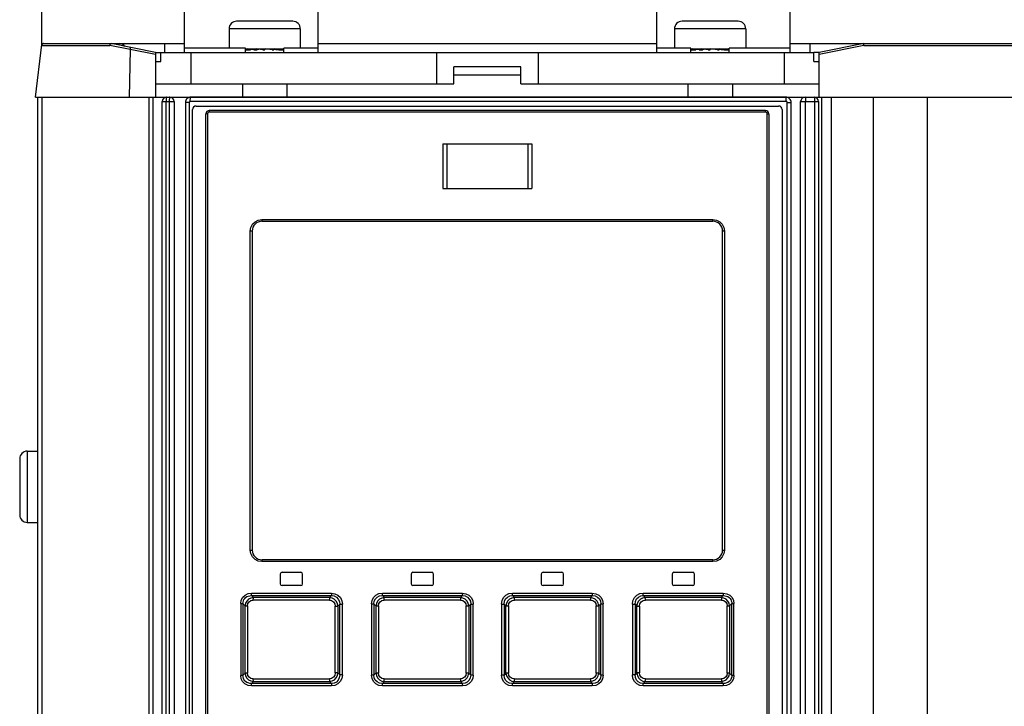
# Model space of a CAD drawing. Header units: millimetres. Extents: x 0 to 594, y 0 to 420.
# Tile 20 of 80: x 66 to 88, y 251 to 266. Entities that reach past the tile are written whole.
import ezdxf

# ---------------------------------------------------------------- set-up
doc = ezdxf.new("R2010")
doc.units = ezdxf.units.MM
doc.header["$LTSCALE"] = 32.67
doc.layers.get('0').update_dxf_attribs({"linetype": 'CONTINUOUS'})

msp = doc.modelspace()

# ---------------------------------------------------------------- linework, layer by layer
at = {"color": 7, "linetype": 'CONTINUOUS'}
for p, q in [((70.073, 265.343), (70.073, 272.426)), ((83.673, 265.343), (83.673, 272.426)), ((66.873, 265.529), (66.873, 271.543)), ((73.073, 265.343), (73.073, 267.984)), ((80.673, 267.984), (80.673, 265.343)), ((72.503, 266.043), (71.243, 266.043)), ((82.503, 266.043), (81.243, 266.043)), ((71.073, 265.873), (71.073, 265.443)), ((72.673, 265.873), (71.073, 265.873)), ((72.673, 265.873), (72.673, 265.443)), ((81.073, 265.873), (81.073, 265.443)), ((82.673, 265.873), (81.073, 265.873)), ((82.673, 265.873), (82.673, 265.443)), ((66.725, 264.343), (66.87, 265.521)), ((66.867, 265.499), (68.4, 265.499)), ((66.896, 265.543), (70.073, 265.543)), ((68.4, 265.499), (68.401, 265.508)), ((68.853, 265.411), (68.4, 265.499)), ((68.401, 265.508), (68.403, 265.517)), ((68.403, 265.517), (68.406, 265.524)), ((68.406, 265.524), (68.409, 265.531)), ((68.409, 265.531), (68.412, 265.536)), ((68.412, 265.536), (68.415, 265.54)), ((68.415, 265.54), (68.419, 265.543)), ((68.419, 265.543), (68.422, 265.543)), ((69.423, 265.343), (68.423, 265.543)), ((69.623, 265.543), (69.623, 265.343)), ((73.073, 265.543), (80.673, 265.543)), ((83.673, 265.543), (112.873, 265.543)), ((84.123, 265.343), (84.123, 265.543)), ((85.323, 265.543), (84.323, 265.343)), ((85.328, 265.499), (84.323, 265.298)), ((85.323, 265.543), (85.323, 265.543)), ((85.323, 265.54), (85.323, 265.543)), ((85.324, 265.536), (85.323, 265.54)), ((85.324, 265.531), (85.324, 265.536)), ((85.325, 265.524), (85.324, 265.531)), ((85.328, 265.499), (85.325, 265.524)), ((85.328, 265.499), (112.878, 265.499)), ((68.853, 265.411), (68.83, 264.343)), ((68.853, 265.411), (68.855, 265.421)), ((69.423, 265.297), (68.853, 265.411)), ((68.855, 265.421), (68.858, 265.43)), ((68.858, 265.43), (68.861, 265.438)), ((68.861, 265.438), (68.864, 265.445)), ((68.864, 265.445), (68.867, 265.45)), ((68.867, 265.45), (68.869, 265.453)), ((68.869, 265.453), (68.871, 265.454)), ((69.423, 265.343), (69.423, 264.343)), ((69.423, 265.343), (84.203, 265.343)), ((69.543, 265.143), (69.543, 265.343)), ((71.443, 265.443), (70.073, 265.443)), ((70.213, 265.343), (70.213, 264.643)), ((71.443, 265.343), (71.443, 265.443)), ((71.443, 265.423), (72.303, 265.423)), ((71.443, 265.403), (71.555, 265.403)), ((71.473, 265.403), (71.473, 265.423)), ((71.628, 265.403), (71.485, 265.423)), ((71.606, 265.407), (71.555, 265.403)), ((71.628, 265.403), (71.708, 265.403)), ((71.666, 265.403), (71.666, 265.423)), ((71.833, 265.403), (71.679, 265.423)), ((71.743, 265.408), (71.708, 265.403)), ((71.743, 265.408), (71.743, 265.415)), ((71.833, 265.403), (71.873, 265.403)), ((71.873, 265.403), (71.873, 265.423)), ((72.04, 265.403), (71.887, 265.423)), ((72.04, 265.403), (72.08, 265.403)), ((72.08, 265.403), (72.08, 265.423)), ((72.081, 265.414), (72.123, 265.408)), ((72.236, 265.403), (72.093, 265.423)), ((72.123, 265.408), (72.19, 265.403)), ((72.19, 265.403), (72.273, 265.403)), ((72.273, 265.403), (72.273, 265.423)), ((72.273, 265.406), (72.303, 265.404)), ((72.303, 265.42), (72.285, 265.423)), ((72.303, 265.343), (72.303, 265.443)), ((73.073, 265.443), (72.303, 265.443)), ((75.733, 265.343), (75.733, 264.643)), ((78.013, 265.343), (78.013, 264.643)), ((81.443, 265.443), (80.673, 265.443)), ((81.443, 265.343), (81.443, 265.443)), ((81.443, 265.423), (82.303, 265.423)), ((81.443, 265.403), (81.555, 265.403)), ((81.473, 265.403), (81.473, 265.423)), ((81.628, 265.403), (81.485, 265.423)), ((81.606, 265.407), (81.555, 265.403)), ((81.628, 265.403), (81.708, 265.403)), ((81.666, 265.403), (81.666, 265.423)), ((81.833, 265.403), (81.679, 265.423)), ((81.743, 265.408), (81.708, 265.403)), ((81.743, 265.408), (81.743, 265.415)), ((81.833, 265.403), (81.873, 265.403)), ((81.873, 265.403), (81.873, 265.423)), ((82.04, 265.403), (81.887, 265.423)), ((82.04, 265.403), (82.08, 265.403)), ((82.08, 265.403), (82.08, 265.423)), ((82.081, 265.414), (82.123, 265.408)), ((82.236, 265.403), (82.093, 265.423)), ((82.123, 265.408), (82.19, 265.403)), ((82.19, 265.403), (82.273, 265.403)), ((82.273, 265.403), (82.273, 265.423)), ((82.273, 265.406), (82.303, 265.404)), ((82.303, 265.42), (82.285, 265.423)), ((82.303, 265.343), (82.303, 265.443)), ((83.673, 265.443), (82.303, 265.443)), ((83.533, 265.343), (83.533, 264.643)), ((84.203, 265.143), (84.203, 265.343)), ((84.323, 265.343), (84.203, 265.343)), ((84.323, 264.343), (84.323, 265.343)), ((69.423, 265.143), (69.543, 265.143)), ((84.203, 265.143), (84.323, 265.143)), ((76.123, 264.643), (76.123, 265.023)), ((77.623, 265.023), (76.123, 265.023)), ((76.123, 264.843), (77.623, 264.843)), ((77.623, 264.643), (77.623, 265.023)), ((69.423, 264.643), (76.123, 264.643)), ((71.373, 264.643), (71.373, 264.343)), ((72.373, 264.643), (72.373, 264.343)), ((77.623, 264.643), (84.323, 264.643)), ((81.373, 264.643), (81.373, 264.343)), ((82.373, 264.643), (82.373, 264.343)), ((66.725, 264.343), (113.02, 264.343)), ((66.773, 264.343), (66.773, 174.003)), ((66.873, 264.343), (66.873, 174.003)), ((69.273, 264.343), (69.273, 174.003)), ((69.373, 174.003), (69.373, 264.343)), ((69.573, 173.543), (69.573, 264.243)), ((69.573, 264.243), (69.843, 264.243)), ((69.661, 264.289), (69.66, 264.274)), ((69.66, 264.274), (69.66, 264.259)), ((69.66, 264.259), (69.66, 264.243)), ((69.66, 238.243), (69.66, 264.243)), ((69.662, 264.302), (69.661, 264.289)), ((69.664, 264.314), (69.662, 264.302)), ((69.665, 264.324), (69.664, 264.314)), ((69.667, 264.332), (69.665, 264.324)), ((69.669, 264.338), (69.667, 264.332)), ((69.671, 264.342), (69.669, 264.338)), ((69.673, 264.343), (69.671, 264.342)), ((69.731, 264.274), (69.73, 264.259)), ((69.73, 264.259), (69.73, 264.243)), ((69.73, 264.243), (69.73, 238.243)), ((69.733, 264.302), (69.731, 264.289)), ((69.731, 264.289), (69.731, 264.274)), ((69.734, 264.314), (69.733, 264.302)), ((69.735, 264.324), (69.734, 264.314)), ((69.737, 264.332), (69.735, 264.324)), ((69.739, 264.338), (69.737, 264.332)), ((69.741, 264.342), (69.739, 264.338)), ((69.743, 264.343), (69.741, 264.342)), ((69.843, 264.243), (69.843, 175.603)), ((70.093, 264.221), (70.093, 238.317)), ((70.181, 264.221), (70.093, 264.221)), ((70.182, 264.227), (70.181, 264.224)), ((70.181, 264.224), (70.181, 264.221)), ((70.181, 264.221), (70.181, 238.317)), ((70.183, 264.23), (70.182, 264.227)), ((70.184, 264.232), (70.183, 264.23)), ((70.186, 264.234), (70.184, 264.232)), ((70.188, 264.236), (70.186, 264.234)), ((70.19, 264.238), (70.188, 264.236)), ((70.192, 264.24), (70.19, 264.238)), ((70.195, 264.241), (70.192, 264.24)), ((70.198, 264.241), (70.195, 264.241)), ((70.201, 264.241), (70.198, 264.241)), ((70.201, 264.276), (70.202, 264.291)), ((70.201, 264.259), (70.201, 264.276)), ((70.201, 264.241), (70.201, 264.259)), ((83.585, 264.241), (70.201, 264.241)), ((70.202, 264.291), (70.204, 264.306)), ((70.204, 264.306), (70.205, 264.318)), ((70.205, 264.318), (70.207, 264.328)), ((70.207, 264.328), (70.209, 264.335)), ((70.209, 264.335), (70.211, 264.34)), ((70.211, 264.34), (70.213, 264.341)), ((83.573, 264.341), (70.213, 264.341)), ((83.575, 264.34), (83.573, 264.341)), ((83.577, 264.335), (83.575, 264.34)), ((83.579, 264.328), (83.577, 264.335)), ((83.58, 264.318), (83.579, 264.328)), ((83.582, 264.306), (83.58, 264.318)), ((83.583, 264.291), (83.582, 264.306)), ((83.584, 264.276), (83.583, 264.291)), ((83.584, 264.259), (83.584, 264.276)), ((83.585, 264.241), (83.584, 264.259)), ((83.588, 264.241), (83.585, 264.241)), ((83.59, 264.241), (83.588, 264.241)), ((83.593, 264.24), (83.59, 264.241)), ((83.595, 264.238), (83.593, 264.24)), ((83.598, 264.236), (83.595, 264.238)), ((83.6, 264.234), (83.598, 264.236)), ((83.602, 264.232), (83.6, 264.234)), ((83.603, 264.23), (83.602, 264.232)), ((83.604, 264.227), (83.603, 264.23)), ((83.604, 264.224), (83.604, 264.227)), ((83.605, 264.221), (83.604, 264.224)), ((83.605, 238.317), (83.605, 264.221)), ((83.605, 264.221), (83.693, 264.221)), ((83.693, 238.317), (83.693, 264.221)), ((83.907, 238.143), (83.907, 264.243)), ((83.907, 264.243), (84.307, 264.243)), ((84.007, 264.343), (84.009, 264.342)), ((84.009, 264.342), (84.011, 264.338)), ((84.011, 264.338), (84.012, 264.332)), ((84.012, 264.332), (84.014, 264.324)), ((84.014, 264.324), (84.016, 264.314)), ((84.016, 264.314), (84.017, 264.302)), ((84.017, 264.302), (84.018, 264.289)), ((84.018, 264.289), (84.019, 264.274)), ((84.019, 264.274), (84.019, 264.259)), ((84.019, 264.259), (84.019, 264.243)), ((84.019, 238.243), (84.019, 264.243)), ((84.207, 264.343), (84.209, 264.342)), ((84.209, 264.342), (84.211, 264.338)), ((84.211, 264.338), (84.213, 264.332)), ((84.213, 264.332), (84.214, 264.324)), ((84.214, 264.324), (84.216, 264.314)), ((84.216, 264.314), (84.217, 264.302)), ((84.217, 264.302), (84.218, 264.289)), ((84.218, 264.289), (84.219, 264.274)), ((84.219, 264.274), (84.22, 264.259)), ((84.22, 264.259), (84.22, 264.243)), ((84.22, 264.243), (84.22, 238.243)), ((84.307, 264.243), (84.307, 174.003)), ((84.373, 264.343), (84.373, 174.003)), ((84.59, 264.343), (84.59, 174.003)), ((85.532, 264.343), (85.532, 174.003)), ((86.744, 264.343), (86.744, 174.003)), ((70.253, 238.388), (70.253, 264.061)), ((70.333, 264.141), (83.413, 264.141)), ((70.553, 238.503), (70.553, 263.963)), ((70.588, 263.963), (70.553, 263.963)), ((70.594, 263.984), (70.588, 263.963)), ((70.588, 263.963), (70.588, 238.503)), ((70.608, 263.998), (70.594, 263.984)), ((70.628, 264.003), (70.608, 263.998)), ((70.629, 264.023), (70.628, 264.003)), ((83.117, 264.003), (70.628, 264.003)), ((70.63, 264.038), (70.629, 264.023)), ((70.633, 264.043), (70.63, 264.038)), ((83.113, 264.043), (70.633, 264.043)), ((83.115, 264.038), (83.113, 264.043)), ((83.116, 264.024), (83.115, 264.038)), ((83.117, 264.003), (83.116, 264.024)), ((83.137, 263.998), (83.117, 264.003)), ((83.152, 263.983), (83.137, 263.998)), ((83.157, 263.963), (83.152, 263.983)), ((83.157, 238.503), (83.157, 263.963)), ((83.157, 263.963), (83.193, 263.963)), ((83.193, 263.963), (83.193, 238.503)), ((83.493, 264.061), (83.493, 238.388)), ((75.873, 263.293), (75.873, 262.293)), ((75.873, 263.293), (77.873, 263.293)), ((75.963, 263.293), (75.963, 262.293)), ((77.782, 263.293), (77.782, 262.293)), ((77.873, 263.293), (77.873, 262.293)), ((75.873, 262.293), (77.873, 262.293)), ((71.598, 261.486), (71.656, 261.544)), ((71.656, 261.544), (71.729, 261.581)), ((71.729, 261.581), (71.809, 261.593)), ((71.809, 261.593), (71.81, 261.573)), ((71.809, 261.593), (81.936, 261.593)), ((71.81, 261.573), (71.811, 261.559)), ((71.811, 261.559), (71.813, 261.553)), ((71.813, 261.553), (81.933, 261.553)), ((81.933, 261.553), (81.934, 261.559)), ((81.934, 261.559), (81.936, 261.574)), ((81.936, 261.574), (81.936, 261.593)), ((81.936, 261.593), (82.016, 261.581)), ((82.016, 261.581), (82.089, 261.544)), ((82.089, 261.544), (82.147, 261.486)), ((71.549, 261.333), (71.561, 261.413)), ((71.549, 254.173), (71.549, 261.333)), ((71.593, 261.333), (71.549, 261.333)), ((71.561, 261.413), (71.598, 261.486)), ((71.593, 261.333), (71.593, 254.173)), ((82.147, 261.486), (82.184, 261.413)), ((82.153, 254.173), (82.153, 261.333)), ((82.196, 261.333), (82.153, 261.333)), ((82.184, 261.413), (82.196, 261.333)), ((82.196, 261.333), (82.196, 254.173)), ((66.373, 256.223), (66.373, 254.963)), ((66.543, 256.393), (66.543, 254.793)), ((66.543, 256.393), (66.773, 256.393)), ((66.543, 254.793), (66.773, 254.793)), ((71.561, 254.094), (71.549, 254.173)), ((71.549, 254.173), (71.593, 254.173)), ((71.598, 254.021), (71.561, 254.094)), ((71.656, 253.963), (71.598, 254.021)), ((82.147, 254.021), (82.089, 253.963)), ((82.184, 254.094), (82.147, 254.021)), ((82.153, 254.173), (82.196, 254.173)), ((82.196, 254.173), (82.184, 254.094)), ((71.729, 253.926), (71.656, 253.963)), ((71.809, 253.913), (71.729, 253.926)), ((71.811, 253.948), (71.809, 253.933)), ((71.809, 253.933), (71.809, 253.913)), ((81.936, 253.913), (71.809, 253.913)), ((71.813, 253.953), (71.811, 253.948)), ((81.933, 253.953), (71.813, 253.953)), ((81.934, 253.948), (81.933, 253.953)), ((81.936, 253.934), (81.934, 253.948)), ((81.936, 253.913), (81.936, 253.934)), ((82.016, 253.926), (81.936, 253.913)), ((82.089, 253.963), (82.016, 253.926)), ((72.223, 253.633), (72.223, 253.413)), ((72.263, 253.673), (72.683, 253.673)), ((72.723, 253.413), (72.723, 253.633)), ((75.163, 253.633), (75.163, 253.413)), ((75.203, 253.673), (75.623, 253.673)), ((75.663, 253.413), (75.663, 253.633)), ((78.083, 253.633), (78.083, 253.413)), ((78.123, 253.673), (78.543, 253.673)), ((78.583, 253.413), (78.583, 253.633)), ((81.023, 253.633), (81.023, 253.413)), ((81.063, 253.673), (81.483, 253.673)), ((81.523, 253.413), (81.523, 253.633)), ((72.683, 253.373), (72.263, 253.373)), ((75.623, 253.373), (75.203, 253.373)), ((78.543, 253.373), (78.123, 253.373)), ((81.483, 253.373), (81.063, 253.373)), ((71.381, 253.111), (71.433, 253.162)), ((71.433, 253.162), (71.5, 253.194)), ((71.446, 253.109), (71.472, 253.126)), ((71.472, 253.126), (71.502, 253.139)), ((71.5, 253.194), (71.58, 253.205)), ((71.502, 253.139), (71.537, 253.147)), ((71.537, 253.147), (71.576, 253.149)), ((71.576, 253.149), (71.578, 253.162)), ((71.622, 253.105), (71.576, 253.149)), ((71.576, 253.149), (73.371, 253.149)), ((71.578, 253.162), (71.579, 253.182)), ((71.579, 253.182), (71.579, 253.205)), ((71.58, 253.205), (73.373, 253.205)), ((73.371, 253.149), (73.327, 253.105)), ((73.37, 253.149), (73.433, 253.141)), ((73.372, 253.162), (73.371, 253.149)), ((73.373, 253.182), (73.372, 253.162)), ((73.373, 253.205), (73.373, 253.182)), ((73.373, 253.205), (73.451, 253.193)), ((73.433, 253.141), (73.485, 253.114)), ((73.451, 253.193), (73.519, 253.158)), ((73.519, 253.158), (73.572, 253.104)), ((74.319, 253.109), (74.372, 253.161)), ((74.372, 253.161), (74.439, 253.194)), ((74.401, 253.118), (74.453, 253.142)), ((74.439, 253.194), (74.517, 253.205)), ((74.453, 253.142), (74.515, 253.149)), ((74.515, 253.149), (74.516, 253.162)), ((74.56, 253.105), (74.515, 253.149)), ((74.515, 253.149), (76.31, 253.149)), ((74.516, 253.162), (74.517, 253.181)), ((74.517, 253.181), (74.517, 253.205)), ((74.517, 253.205), (76.311, 253.205)), ((76.31, 253.149), (76.266, 253.105)), ((76.311, 253.182), (76.31, 253.162)), ((76.31, 253.162), (76.31, 253.149)), ((76.31, 253.149), (76.374, 253.141)), ((76.311, 253.205), (76.311, 253.182)), ((76.311, 253.205), (76.389, 253.193)), ((76.374, 253.141), (76.426, 253.115)), ((76.389, 253.193), (76.457, 253.159)), ((76.457, 253.159), (76.51, 253.105)), ((77.237, 253.108), (77.29, 253.161)), ((77.29, 253.161), (77.358, 253.194)), ((77.323, 253.117), (77.374, 253.142)), ((77.358, 253.194), (77.435, 253.205)), ((77.374, 253.142), (77.435, 253.149)), ((77.435, 253.181), (77.435, 253.205)), ((77.435, 253.205), (79.228, 253.205)), ((77.435, 253.162), (77.435, 253.181)), ((77.435, 253.149), (77.435, 253.162)), ((77.479, 253.105), (77.435, 253.149)), ((77.435, 253.149), (79.23, 253.149)), ((79.23, 253.149), (79.185, 253.105)), ((79.228, 253.205), (79.229, 253.182)), ((79.228, 253.205), (79.308, 253.193)), ((79.229, 253.182), (79.229, 253.162)), ((79.229, 253.162), (79.23, 253.149)), ((79.23, 253.149), (79.295, 253.141)), ((79.295, 253.141), (79.348, 253.116)), ((79.308, 253.193), (79.376, 253.159)), ((79.376, 253.159), (79.429, 253.107)), ((80.175, 253.106), (80.229, 253.16)), ((80.229, 253.16), (80.297, 253.194)), ((80.264, 253.117), (80.315, 253.141)), ((80.297, 253.194), (80.372, 253.205)), ((80.315, 253.141), (80.375, 253.149)), ((80.373, 253.181), (80.372, 253.205)), ((80.372, 253.205), (82.166, 253.205)), ((80.374, 253.161), (80.373, 253.181)), ((80.375, 253.149), (80.374, 253.161)), ((80.418, 253.105), (80.375, 253.149)), ((80.375, 253.149), (82.17, 253.149)), ((82.17, 253.149), (82.124, 253.105)), ((82.166, 253.205), (82.166, 253.182)), ((82.166, 253.205), (82.247, 253.193)), ((82.166, 253.182), (82.168, 253.162)), ((82.168, 253.162), (82.17, 253.149)), ((82.17, 253.149), (82.208, 253.147)), ((82.208, 253.147), (82.243, 253.139)), ((82.243, 253.139), (82.273, 253.126)), ((82.247, 253.193), (82.315, 253.16)), ((82.273, 253.126), (82.299, 253.109)), ((82.315, 253.16), (82.367, 253.108)), ((71.335, 252.969), (71.347, 253.046)), ((71.335, 252.969), (71.335, 251.357)), ((71.335, 252.969), (71.386, 252.969)), ((71.347, 253.046), (71.381, 253.111)), ((71.386, 252.969), (71.387, 253.003)), ((71.386, 252.969), (71.386, 251.357)), ((71.386, 252.969), (71.436, 252.921)), ((71.387, 253.003), (71.395, 253.035)), ((71.395, 253.035), (71.407, 253.063)), ((71.407, 253.063), (71.424, 253.087)), ((71.424, 253.087), (71.446, 253.109)), ((71.446, 252.977), (71.436, 252.921)), ((71.436, 251.405), (71.436, 252.921)), ((71.436, 252.921), (71.486, 252.921)), ((71.471, 253.027), (71.446, 252.977)), ((71.512, 253.067), (71.471, 253.027)), ((71.486, 252.921), (71.496, 252.972)), ((71.486, 252.921), (71.486, 251.405)), ((71.496, 252.972), (71.523, 253.012)), ((71.562, 253.094), (71.512, 253.067)), ((71.523, 253.012), (71.565, 253.038)), ((71.622, 253.105), (71.562, 253.094)), ((71.565, 253.038), (71.618, 253.048)), ((71.618, 253.072), (71.62, 253.092)), ((71.618, 253.048), (71.618, 253.072)), ((73.325, 253.048), (71.618, 253.048)), ((71.62, 253.092), (71.622, 253.105)), ((73.327, 253.105), (71.622, 253.105)), ((73.326, 253.092), (73.325, 253.072)), ((73.325, 253.072), (73.325, 253.048)), ((73.325, 253.048), (73.377, 253.038)), ((73.327, 253.105), (73.326, 253.092)), ((73.385, 253.094), (73.327, 253.105)), ((73.377, 253.038), (73.419, 253.01)), ((73.436, 253.068), (73.385, 253.094)), ((73.419, 253.01), (73.446, 252.967)), ((73.478, 253.026), (73.436, 253.068)), ((73.446, 252.967), (73.457, 252.914)), ((73.457, 251.413), (73.457, 252.914)), ((73.457, 252.914), (73.517, 252.914)), ((73.506, 252.974), (73.478, 253.026)), ((73.485, 253.114), (73.525, 253.072)), ((73.517, 252.914), (73.506, 252.974)), ((73.517, 252.914), (73.557, 252.956)), ((73.517, 252.914), (73.517, 251.413)), ((73.525, 253.072), (73.55, 253.019)), ((73.55, 253.019), (73.557, 252.956)), ((73.557, 251.371), (73.557, 252.956)), ((73.557, 252.956), (73.617, 252.956)), ((73.572, 253.104), (73.605, 253.035)), ((73.605, 253.035), (73.617, 252.956)), ((73.617, 251.371), (73.617, 252.956)), ((74.273, 252.965), (74.285, 253.043)), ((74.273, 252.965), (74.273, 251.362)), ((74.273, 252.965), (74.326, 252.965)), ((74.285, 253.043), (74.319, 253.109)), ((74.326, 252.965), (74.334, 253.027)), ((74.326, 252.965), (74.326, 251.362)), ((74.326, 252.965), (74.373, 252.919)), ((74.334, 253.027), (74.36, 253.079)), ((74.36, 253.079), (74.401, 253.118)), ((74.383, 252.976), (74.373, 252.919)), ((74.373, 251.408), (74.373, 252.919)), ((74.373, 252.919), (74.427, 252.919)), ((74.409, 253.026), (74.383, 252.976)), ((74.45, 253.067), (74.409, 253.026)), ((74.427, 252.919), (74.437, 252.971)), ((74.427, 252.919), (74.427, 251.408)), ((74.437, 252.971), (74.465, 253.012)), ((74.501, 253.094), (74.45, 253.067)), ((74.465, 253.012), (74.506, 253.039)), ((74.56, 253.105), (74.501, 253.094)), ((74.506, 253.039), (74.559, 253.049)), ((74.559, 253.092), (74.56, 253.105)), ((74.559, 253.072), (74.559, 253.092)), ((74.559, 253.048), (74.559, 253.072)), ((76.266, 253.049), (74.559, 253.049)), ((76.266, 253.105), (74.56, 253.105)), ((76.266, 253.105), (76.266, 253.092)), ((76.324, 253.094), (76.266, 253.105)), ((76.266, 253.092), (76.266, 253.072)), ((76.266, 253.072), (76.266, 253.049)), ((76.266, 253.049), (76.319, 253.038)), ((76.319, 253.038), (76.36, 253.01)), ((76.375, 253.068), (76.324, 253.094)), ((76.36, 253.01), (76.388, 252.968)), ((76.417, 253.027), (76.375, 253.068)), ((76.388, 252.968), (76.398, 252.917)), ((76.398, 251.41), (76.398, 252.917)), ((76.398, 252.917), (76.455, 252.917)), ((76.444, 252.975), (76.417, 253.027)), ((76.426, 253.115), (76.467, 253.073)), ((76.455, 252.917), (76.444, 252.975)), ((76.455, 252.917), (76.498, 252.96)), ((76.455, 252.917), (76.455, 251.41)), ((76.467, 253.073), (76.491, 253.022)), ((76.491, 253.022), (76.498, 252.96)), ((76.498, 251.366), (76.498, 252.96)), ((76.498, 252.96), (76.555, 252.96)), ((76.51, 253.105), (76.543, 253.037)), ((76.543, 253.037), (76.555, 252.96)), ((76.555, 251.366), (76.555, 252.96)), ((77.19, 252.96), (77.202, 253.039)), ((77.19, 252.96), (77.19, 251.366)), ((77.19, 252.96), (77.247, 252.96)), ((77.202, 253.039), (77.237, 253.108)), ((77.247, 252.96), (77.255, 253.024)), ((77.247, 252.96), (77.247, 251.366)), ((77.247, 252.96), (77.291, 252.917)), ((77.255, 253.024), (77.281, 253.077)), ((77.281, 253.077), (77.323, 253.117)), ((77.301, 252.975), (77.291, 252.917)), ((77.291, 251.41), (77.291, 252.917)), ((77.291, 252.917), (77.348, 252.917)), ((77.328, 253.026), (77.301, 252.975)), ((77.369, 253.067), (77.328, 253.026)), ((77.348, 252.917), (77.358, 252.969)), ((77.348, 252.917), (77.348, 251.41)), ((77.358, 252.969), (77.386, 253.011)), ((77.42, 253.094), (77.369, 253.067)), ((77.386, 253.011), (77.428, 253.039)), ((77.479, 253.105), (77.42, 253.094)), ((77.428, 253.039), (77.479, 253.049)), ((77.479, 253.092), (77.479, 253.105)), ((79.185, 253.105), (77.479, 253.105)), ((77.479, 253.072), (77.479, 253.092)), ((77.479, 253.049), (77.479, 253.072)), ((79.187, 253.049), (77.479, 253.049)), ((79.185, 253.105), (79.186, 253.092)), ((79.243, 253.094), (79.185, 253.105)), ((79.186, 253.092), (79.187, 253.073)), ((79.187, 253.073), (79.187, 253.048)), ((79.187, 253.049), (79.24, 253.038)), ((79.24, 253.038), (79.282, 253.01)), ((79.294, 253.068), (79.243, 253.094)), ((79.282, 253.01), (79.309, 252.969)), ((79.335, 253.028), (79.294, 253.068)), ((79.309, 252.969), (79.319, 252.919)), ((79.319, 251.408), (79.319, 252.919)), ((79.319, 252.919), (79.372, 252.919)), ((79.362, 252.977), (79.335, 253.028)), ((79.348, 253.116), (79.388, 253.075)), ((79.372, 252.919), (79.362, 252.977)), ((79.372, 252.919), (79.419, 252.965)), ((79.372, 252.919), (79.372, 251.408)), ((79.388, 253.075), (79.412, 253.024)), ((79.412, 253.024), (79.419, 252.965)), ((79.419, 251.362), (79.419, 252.965)), ((79.419, 252.965), (79.473, 252.965)), ((79.429, 253.107), (79.461, 253.04)), ((79.461, 253.04), (79.473, 252.965)), ((79.473, 251.362), (79.473, 252.965)), ((80.128, 252.956), (80.14, 253.036)), ((80.128, 252.956), (80.128, 251.371)), ((80.128, 252.956), (80.188, 252.956)), ((80.14, 253.036), (80.175, 253.106)), ((80.188, 252.956), (80.196, 253.021)), ((80.188, 252.956), (80.188, 251.371)), ((80.188, 252.956), (80.229, 252.914)), ((80.196, 253.021), (80.222, 253.075)), ((80.222, 253.075), (80.264, 253.117)), ((80.239, 252.973), (80.229, 252.914)), ((80.229, 251.413), (80.229, 252.914)), ((80.229, 252.914), (80.289, 252.914)), ((80.266, 253.025), (80.239, 252.973)), ((80.308, 253.067), (80.266, 253.025)), ((80.289, 252.914), (80.299, 252.968)), ((80.289, 252.914), (80.289, 251.413)), ((80.299, 252.968), (80.328, 253.011)), ((80.359, 253.094), (80.308, 253.067)), ((80.328, 253.011), (80.369, 253.039)), ((80.418, 253.105), (80.359, 253.094)), ((80.369, 253.039), (80.42, 253.048)), ((80.419, 253.092), (80.418, 253.105)), ((82.124, 253.105), (80.418, 253.105)), ((80.42, 253.072), (80.419, 253.092)), ((80.421, 253.048), (80.42, 253.072)), ((82.127, 253.048), (80.42, 253.048)), ((82.124, 253.105), (82.126, 253.092)), ((82.182, 253.094), (82.124, 253.105)), ((82.126, 253.092), (82.127, 253.072)), ((82.127, 253.072), (82.127, 253.048)), ((82.127, 253.048), (82.182, 253.038)), ((82.232, 253.068), (82.182, 253.094)), ((82.182, 253.038), (82.223, 253.01)), ((82.223, 253.01), (82.25, 252.97)), ((82.273, 253.028), (82.232, 253.068)), ((82.25, 252.97), (82.259, 252.921)), ((82.259, 251.405), (82.259, 252.921)), ((82.259, 252.921), (82.31, 252.921)), ((82.299, 252.978), (82.273, 253.028)), ((82.299, 253.109), (82.321, 253.087)), ((82.31, 252.921), (82.299, 252.978)), ((82.31, 252.921), (82.36, 252.969)), ((82.31, 252.921), (82.31, 251.405)), ((82.321, 253.087), (82.338, 253.063)), ((82.338, 253.063), (82.35, 253.035)), ((82.35, 253.035), (82.358, 253.004)), ((82.358, 253.004), (82.36, 252.969)), ((82.36, 251.357), (82.36, 252.969)), ((82.36, 252.969), (82.41, 252.969)), ((82.367, 253.108), (82.399, 253.042)), ((82.399, 253.042), (82.41, 252.969)), ((82.41, 251.357), (82.41, 252.969)), ((71.346, 251.284), (71.335, 251.357)), ((71.386, 251.357), (71.335, 251.357)), ((71.436, 251.405), (71.386, 251.357)), ((71.387, 251.323), (71.386, 251.357)), ((71.436, 251.405), (71.446, 251.348)), ((71.486, 251.405), (71.436, 251.405)), ((71.496, 251.356), (71.486, 251.405)), ((71.522, 251.316), (71.496, 251.356)), ((73.446, 251.359), (73.418, 251.316)), ((73.457, 251.413), (73.446, 251.359)), ((73.517, 251.413), (73.457, 251.413)), ((73.479, 251.302), (73.506, 251.354)), ((73.506, 251.354), (73.517, 251.413)), ((73.557, 251.371), (73.517, 251.413)), ((73.557, 251.371), (73.549, 251.306)), ((73.617, 251.371), (73.557, 251.371)), ((73.617, 251.371), (73.605, 251.291)), ((74.284, 251.287), (74.273, 251.362)), ((74.326, 251.362), (74.273, 251.362)), ((74.373, 251.408), (74.326, 251.362)), ((74.333, 251.302), (74.326, 251.362)), ((74.373, 251.408), (74.384, 251.35)), ((74.427, 251.408), (74.373, 251.408)), ((74.436, 251.357), (74.427, 251.408)), ((74.463, 251.316), (74.436, 251.357)), ((76.387, 251.357), (76.359, 251.315)), ((76.398, 251.41), (76.387, 251.357)), ((76.455, 251.41), (76.398, 251.41)), ((76.417, 251.301), (76.444, 251.352)), ((76.444, 251.352), (76.455, 251.41)), ((76.498, 251.366), (76.455, 251.41)), ((76.498, 251.366), (76.49, 251.302)), ((76.555, 251.366), (76.498, 251.366)), ((76.555, 251.366), (76.543, 251.287)), ((77.202, 251.289), (77.19, 251.366)), ((77.247, 251.366), (77.19, 251.366)), ((77.291, 251.41), (77.247, 251.366)), ((77.254, 251.305), (77.247, 251.366)), ((77.291, 251.41), (77.302, 251.351)), ((77.348, 251.41), (77.291, 251.41)), ((77.302, 251.351), (77.329, 251.3)), ((77.358, 251.358), (77.348, 251.41)), ((77.385, 251.316), (77.358, 251.358)), ((79.308, 251.356), (79.281, 251.315)), ((79.319, 251.408), (79.308, 251.356)), ((79.372, 251.408), (79.319, 251.408)), ((79.362, 251.351), (79.372, 251.408)), ((79.419, 251.362), (79.372, 251.408)), ((79.419, 251.362), (79.411, 251.299)), ((79.473, 251.362), (79.419, 251.362)), ((79.473, 251.362), (79.461, 251.284)), ((80.14, 251.292), (80.128, 251.371)), ((80.188, 251.371), (80.128, 251.371)), ((80.229, 251.413), (80.188, 251.371)), ((80.196, 251.308), (80.188, 251.371)), ((80.229, 251.413), (80.24, 251.353)), ((80.289, 251.413), (80.229, 251.413)), ((80.24, 251.353), (80.267, 251.301)), ((80.299, 251.36), (80.289, 251.413)), ((80.327, 251.317), (80.299, 251.36)), ((82.249, 251.355), (82.222, 251.315)), ((82.259, 251.405), (82.249, 251.355)), ((82.31, 251.405), (82.259, 251.405)), ((82.3, 251.35), (82.31, 251.405)), ((82.36, 251.357), (82.31, 251.405)), ((82.36, 251.357), (82.358, 251.323)), ((82.41, 251.357), (82.36, 251.357)), ((82.41, 251.357), (82.398, 251.281)), ((71.378, 251.219), (71.346, 251.284)), ((71.431, 251.167), (71.378, 251.219)), ((71.395, 251.292), (71.387, 251.323)), ((71.407, 251.264), (71.395, 251.292)), ((71.424, 251.239), (71.407, 251.264)), ((71.446, 251.218), (71.424, 251.239)), ((71.499, 251.133), (71.431, 251.167)), ((71.446, 251.348), (71.472, 251.299)), ((71.472, 251.201), (71.446, 251.218)), ((71.472, 251.299), (71.513, 251.259)), ((71.502, 251.188), (71.472, 251.201)), ((71.58, 251.121), (71.499, 251.133)), ((71.537, 251.18), (71.502, 251.188)), ((71.513, 251.259), (71.563, 251.233)), ((71.564, 251.289), (71.522, 251.316)), ((71.576, 251.178), (71.537, 251.18)), ((71.563, 251.233), (71.622, 251.222)), ((71.618, 251.278), (71.564, 251.289)), ((71.576, 251.178), (71.622, 251.222)), ((71.578, 251.165), (71.576, 251.178)), ((73.371, 251.178), (71.576, 251.178)), ((71.579, 251.145), (71.578, 251.165)), ((71.579, 251.121), (71.579, 251.145)), ((71.618, 251.254), (71.618, 251.278)), ((71.618, 251.278), (73.325, 251.278)), ((71.62, 251.235), (71.618, 251.254)), ((71.622, 251.222), (71.62, 251.235)), ((71.622, 251.222), (73.327, 251.222)), ((73.376, 251.288), (73.325, 251.278)), ((73.325, 251.278), (73.325, 251.255)), ((73.325, 251.255), (73.326, 251.235)), ((73.326, 251.235), (73.327, 251.222)), ((73.327, 251.222), (73.386, 251.233)), ((73.327, 251.222), (73.371, 251.178)), ((73.43, 251.185), (73.37, 251.178)), ((73.371, 251.178), (73.372, 251.165)), ((73.372, 251.165), (73.373, 251.145)), ((73.373, 251.145), (73.373, 251.121)), ((73.449, 251.133), (73.373, 251.121)), ((73.418, 251.316), (73.376, 251.288)), ((73.386, 251.233), (73.438, 251.26)), ((73.482, 251.21), (73.43, 251.185)), ((73.438, 251.26), (73.479, 251.302)), ((73.517, 251.167), (73.449, 251.133)), ((73.523, 251.252), (73.482, 251.21)), ((73.57, 251.221), (73.517, 251.167)), ((73.549, 251.306), (73.523, 251.252)), ((73.605, 251.291), (73.57, 251.221)), ((74.317, 251.22), (74.284, 251.287)), ((74.369, 251.167), (74.317, 251.22)), ((74.357, 251.252), (74.333, 251.302)), ((74.398, 251.211), (74.357, 251.252)), ((74.437, 251.133), (74.369, 251.167)), ((74.384, 251.35), (74.41, 251.299)), ((74.45, 251.186), (74.398, 251.211)), ((74.41, 251.299), (74.451, 251.259)), ((74.517, 251.121), (74.437, 251.133)), ((74.515, 251.178), (74.45, 251.186)), ((74.451, 251.259), (74.502, 251.232)), ((74.505, 251.289), (74.463, 251.316)), ((74.502, 251.232), (74.56, 251.222)), ((74.559, 251.278), (74.505, 251.289)), ((74.515, 251.178), (74.56, 251.222)), ((74.516, 251.165), (74.515, 251.178)), ((76.31, 251.178), (74.515, 251.178)), ((74.517, 251.145), (74.516, 251.165)), ((74.517, 251.121), (74.517, 251.145)), ((74.559, 251.254), (74.559, 251.278)), ((74.559, 251.278), (76.266, 251.278)), ((74.559, 251.234), (74.559, 251.254)), ((74.56, 251.222), (74.559, 251.234)), ((74.56, 251.222), (76.266, 251.222)), ((76.318, 251.288), (76.266, 251.278)), ((76.266, 251.278), (76.266, 251.255)), ((76.266, 251.255), (76.266, 251.235)), ((76.266, 251.235), (76.266, 251.222)), ((76.266, 251.222), (76.325, 251.233)), ((76.266, 251.222), (76.31, 251.178)), ((76.371, 251.185), (76.31, 251.178)), ((76.31, 251.178), (76.31, 251.165)), ((76.31, 251.165), (76.311, 251.145)), ((76.311, 251.145), (76.311, 251.121)), ((76.387, 251.133), (76.311, 251.121)), ((76.359, 251.315), (76.318, 251.288)), ((76.325, 251.233), (76.376, 251.26)), ((76.423, 251.209), (76.371, 251.185)), ((76.376, 251.26), (76.417, 251.301)), ((76.455, 251.166), (76.387, 251.133)), ((76.464, 251.25), (76.423, 251.209)), ((76.509, 251.219), (76.455, 251.166)), ((76.49, 251.302), (76.464, 251.25)), ((76.543, 251.287), (76.509, 251.219)), ((77.235, 251.221), (77.202, 251.289)), ((77.288, 251.168), (77.235, 251.221)), ((77.279, 251.253), (77.254, 251.305)), ((77.319, 251.212), (77.279, 251.253)), ((77.356, 251.133), (77.288, 251.168)), ((77.372, 251.186), (77.319, 251.212)), ((77.329, 251.3), (77.37, 251.259)), ((77.435, 251.121), (77.356, 251.133)), ((77.37, 251.259), (77.421, 251.232)), ((77.435, 251.178), (77.372, 251.186)), ((77.427, 251.288), (77.385, 251.316)), ((77.421, 251.232), (77.479, 251.222)), ((77.479, 251.278), (77.427, 251.288)), ((77.435, 251.178), (77.479, 251.222)), ((77.435, 251.165), (77.435, 251.178)), ((79.23, 251.178), (77.435, 251.178)), ((77.435, 251.145), (77.435, 251.165)), ((77.435, 251.121), (77.435, 251.145)), ((77.479, 251.254), (77.479, 251.278)), ((77.479, 251.278), (79.187, 251.278)), ((77.479, 251.235), (77.479, 251.254)), ((77.479, 251.222), (77.479, 251.235)), ((77.479, 251.222), (79.185, 251.222)), ((79.186, 251.235), (79.185, 251.222)), ((79.185, 251.222), (79.244, 251.233)), ((79.185, 251.222), (79.23, 251.178)), ((79.187, 251.255), (79.186, 251.235)), ((79.239, 251.288), (79.187, 251.278)), ((79.187, 251.278), (79.187, 251.255)), ((79.229, 251.145), (79.228, 251.121)), ((79.306, 251.133), (79.228, 251.121)), ((79.23, 251.178), (79.229, 251.165)), ((79.229, 251.165), (79.229, 251.145)), ((79.292, 251.185), (79.23, 251.178)), ((79.281, 251.315), (79.239, 251.288)), ((79.244, 251.233), (79.295, 251.26)), ((79.344, 251.208), (79.292, 251.185)), ((79.295, 251.26), (79.336, 251.3)), ((79.373, 251.166), (79.306, 251.133)), ((79.336, 251.3), (79.362, 251.351)), ((79.385, 251.248), (79.344, 251.208)), ((79.427, 251.217), (79.373, 251.166)), ((79.411, 251.299), (79.385, 251.248)), ((79.461, 251.284), (79.427, 251.217)), ((80.174, 251.223), (80.14, 251.292)), ((80.227, 251.168), (80.174, 251.223)), ((80.22, 251.255), (80.196, 251.308)), ((80.261, 251.212), (80.22, 251.255)), ((80.295, 251.133), (80.227, 251.168)), ((80.313, 251.186), (80.261, 251.212)), ((80.267, 251.301), (80.309, 251.259)), ((80.372, 251.121), (80.295, 251.133)), ((80.309, 251.259), (80.36, 251.232)), ((80.375, 251.178), (80.313, 251.186)), ((80.368, 251.289), (80.327, 251.317)), ((80.36, 251.232), (80.418, 251.222)), ((80.42, 251.278), (80.368, 251.289)), ((80.372, 251.121), (80.373, 251.145)), ((80.373, 251.145), (80.374, 251.165)), ((80.374, 251.165), (80.375, 251.178)), ((80.375, 251.178), (80.418, 251.222)), ((82.17, 251.178), (80.375, 251.178)), ((80.418, 251.222), (80.419, 251.235)), ((80.418, 251.222), (82.124, 251.222)), ((80.419, 251.235), (80.42, 251.254)), ((80.42, 251.254), (80.421, 251.278)), ((80.42, 251.278), (82.127, 251.278)), ((82.126, 251.235), (82.124, 251.222)), ((82.124, 251.222), (82.183, 251.233)), ((82.124, 251.222), (82.17, 251.178)), ((82.127, 251.255), (82.126, 251.235)), ((82.181, 251.288), (82.127, 251.278)), ((82.127, 251.278), (82.127, 251.255)), ((82.168, 251.165), (82.166, 251.145)), ((82.166, 251.145), (82.166, 251.121)), ((82.245, 251.133), (82.166, 251.121)), ((82.17, 251.178), (82.168, 251.165)), ((82.208, 251.18), (82.17, 251.178)), ((82.222, 251.315), (82.181, 251.288)), ((82.183, 251.233), (82.234, 251.26)), ((82.243, 251.188), (82.208, 251.18)), ((82.234, 251.26), (82.274, 251.3)), ((82.274, 251.201), (82.243, 251.188)), ((82.312, 251.165), (82.245, 251.133)), ((82.274, 251.3), (82.3, 251.35)), ((82.299, 251.218), (82.274, 251.201)), ((82.321, 251.239), (82.299, 251.218)), ((82.365, 251.216), (82.312, 251.165)), ((82.338, 251.264), (82.321, 251.239)), ((82.35, 251.292), (82.338, 251.264)), ((82.358, 251.323), (82.35, 251.292)), ((82.398, 251.281), (82.365, 251.216)), ((73.373, 251.121), (71.58, 251.121)), ((76.311, 251.121), (74.517, 251.121)), ((79.228, 251.121), (77.435, 251.121)), ((82.166, 251.121), (80.372, 251.121))]:
    msp.add_line(p, q, dxfattribs=at)
for centre, radius, start, end in [((71.243, 265.873), 0.17, 90, 180), ((72.503, 265.873), 0.17, 0, 90), ((81.243, 265.873), 0.17, 90, 180), ((82.503, 265.873), 0.17, 0, 90), ((66.917, 265.493), 0.05, 90, 173), ((66.896, 265.517), 0.026, 90, 173), ((68.603, 265.373), 0.17, 39.4116, 90), ((69.673, 264.243), 0.1, 90, 180), ((69.743, 264.243), 0.1, 0, 90), ((70.213, 264.221), 0.12, 89.9999, 180), ((83.573, 264.221), 0.12, 359.9997, 90), ((84.007, 264.243), 0.1, 90, 180), ((84.207, 264.243), 0.1, 0, 90), ((70.333, 264.061), 0.08, 90, 180), ((70.633, 263.963), 0.08, 90, 180), ((83.113, 263.963), 0.08, 0, 90), ((83.413, 264.061), 0.08, 0, 90), ((71.813, 261.333), 0.22, 90, 180), ((81.933, 261.333), 0.22, 0, 90), ((66.543, 256.223), 0.17, 90, 180), ((66.543, 254.963), 0.17, 180, 270), ((71.813, 254.173), 0.22, 180, 270), ((81.933, 254.173), 0.22, 270, 360), ((72.263, 253.633), 0.04, 90, 180), ((72.683, 253.633), 0.04, 0, 90), ((75.203, 253.633), 0.04, 90, 180), ((75.623, 253.633), 0.04, 0, 90), ((78.123, 253.633), 0.04, 90, 180), ((78.543, 253.633), 0.04, 0, 90), ((81.063, 253.633), 0.04, 90, 180), ((81.483, 253.633), 0.04, 0, 90), ((72.263, 253.413), 0.04, 180, 270), ((72.683, 253.413), 0.04, 270, 360), ((75.203, 253.413), 0.04, 180, 270), ((75.623, 253.413), 0.04, 270, 360), ((78.123, 253.413), 0.04, 180, 270), ((78.543, 253.413), 0.04, 270, 360), ((81.063, 253.413), 0.04, 180, 270), ((81.483, 253.413), 0.04, 270, 360)]:
    msp.add_arc(centre, radius, start, end, dxfattribs=at)

doc.saveas('drawing.dxf')
